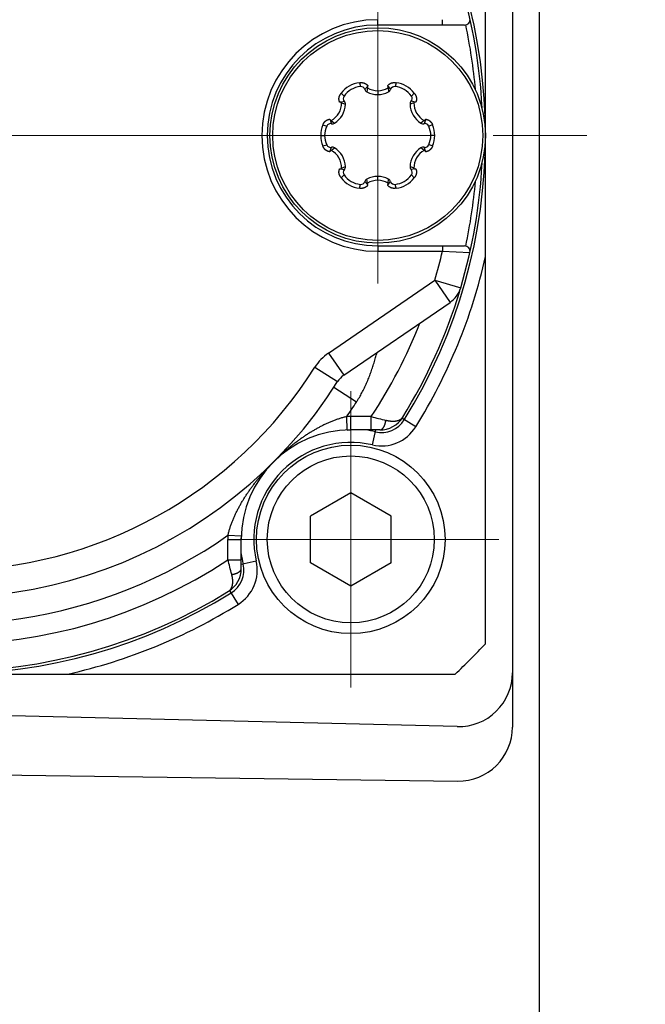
# Model space of a CAD drawing. Header units: millimetres. Extents: x 0 to 1300, y 0 to 891.
# Tile 34 of 142: x 601 to 624, y 265 to 302. Entities that reach past the tile are written whole.
import ezdxf

# ---------------------------------------------------------------- set-up
doc = ezdxf.new("R2010")
doc.units = ezdxf.units.MM
doc.header["$LTSCALE"] = 0.547069
doc.linetypes.add('CENTER', pattern=[50.8, 31.75, -6.35, 6.35, -6.35])
for name, color, linetype in [('NoLayerName_001', 7, 'Continuous'), ('NoLayerName_004', 7, 'Continuous'), ('NoLayerName_007', 7, 'Continuous')]:
    doc.layers.add(name, color=color, linetype=linetype)

# ---------------------------------------------------------------- blocks, each defined once
blk = doc.blocks.new('DIM_0002')
at = {"color": 3, "linetype": 'Continuous', "lineweight": 13}
blk.add_arc((67.226, 70.226), 67.226, 0, 270, dxfattribs=at)

msp = doc.modelspace()

# ---------------------------------------------------------------- linework, layer by layer
at = {"layer": 'NoLayerName_001', "color": 7, "linetype": 'Continuous', "lineweight": 25}
for p, q in [((620.1146, 207.5016), (620.1146, 387.5016)), ((619.1146, 319.4745), (619.1146, 275.5288)), ((613.1146, 284.2337), (611.6146, 283.3677)), ((614.6146, 283.3677), (613.1146, 284.2337)), ((611.6146, 281.6356), (611.6146, 283.3677)), ((614.6146, 281.6356), (614.6146, 283.3677)), ((613.1146, 280.7696), (611.6146, 281.6356)), ((614.6146, 281.6356), (613.1146, 280.7696)), ((617.067, 275.5504), (578.067, 276.479)), ((541.6415, 274.5457), (617.0876, 273.529))]:
    msp.add_line(p, q, dxfattribs=at)
at = {"layer": 'NoLayerName_001', "color": 110, "linetype": 'CENTER', "lineweight": 13}
for p, q in [((614.1146, 292.0016), (614.1146, 303.0016)), ((613.1146, 288.0016), (613.1146, 287.0648)), ((613.1146, 286.5648), (613.1146, 277.0016)), ((618.6146, 282.5016), (609.0514, 282.5016))]:
    msp.add_line(p, q, dxfattribs=at)
at = {"layer": 'NoLayerName_001', "color": 30, "linetype": 'Continuous', "lineweight": 25}
for p, q in [((613.4349, 299.4588), (613.4714, 299.3163)), ((613.7312, 299.3219), (613.6355, 299.2087)), ((613.7316, 299.2752), (613.7115, 299.1187)), ((614.1146, 299.1653), (614.1146, 299.0185)), ((614.4976, 299.2752), (614.5177, 299.1187)), ((614.498, 299.3219), (614.5936, 299.2087)), ((614.7943, 299.4588), (614.7578, 299.3163)), ((612.7299, 298.7438), (612.8758, 298.77)), ((612.7595, 299.0688), (612.8646, 298.966)), ((615.4993, 298.7438), (615.3534, 298.77)), ((615.4697, 299.0688), (615.3646, 298.966)), ((612.7701, 298.7201), (612.9157, 298.6593)), ((615.4591, 298.7201), (615.3135, 298.6593)), ((612.3465, 298.0797), (612.3967, 297.9403)), ((612.3871, 298.0567), (612.5126, 297.9611)), ((615.8421, 298.0567), (615.7166, 297.9611)), ((615.8827, 298.0797), (615.8325, 297.9403)), ((612.0798, 297.8916), (612.2214, 297.852)), ((616.1494, 297.8916), (616.0078, 297.852)), ((611.9999, 297.5016), (612.1446, 297.5016)), ((616.2293, 297.5016), (616.0846, 297.5016)), ((612.0798, 297.1117), (612.2214, 297.1513)), ((612.3465, 296.9235), (612.3967, 297.063)), ((612.3871, 296.9465), (612.5126, 297.0422)), ((615.8421, 296.9465), (615.7166, 297.0422)), ((615.8827, 296.9235), (615.8325, 297.063)), ((616.1494, 297.1117), (616.0078, 297.1513)), ((612.7299, 296.2594), (612.8758, 296.2332)), ((612.7701, 296.2832), (612.9157, 296.344)), ((615.4591, 296.2832), (615.3135, 296.344)), ((615.4993, 296.2594), (615.3534, 296.2332)), ((612.7595, 295.9344), (612.8646, 296.0372)), ((613.7316, 295.7281), (613.7115, 295.8846)), ((614.1146, 295.838), (614.1146, 295.9847)), ((614.4976, 295.7281), (614.5177, 295.8846)), ((615.4697, 295.9344), (615.3646, 296.0372)), ((613.4349, 295.5445), (613.4714, 295.6869)), ((613.7312, 295.6814), (613.6355, 295.7946)), ((614.498, 295.6814), (614.5936, 295.7946)), ((614.7943, 295.5445), (614.7578, 295.6869))]:
    msp.add_line(p, q, dxfattribs=at)
at = {"layer": 'NoLayerName_001', "color": 4, "linetype": 'CENTER', "lineweight": 13}
for p, q in [((611.9999, 297.5016), (522.5043, 297.5016)), ((616.0846, 297.5016), (612.1446, 297.5016)), ((642.7218, 297.5016), (616.2293, 297.5016))]:
    msp.add_line(p, q, dxfattribs=at)
at = {"layer": 'NoLayerName_001', "color": 30, "linetype": 'Continuous', "lineweight": 25}
for radius in [4, 3.8974]:
    msp.add_circle((614.1146, 297.5016), radius, dxfattribs=at)
at = {"layer": 'NoLayerName_001', "color": 7, "linetype": 'Continuous', "lineweight": 25}
for radius in [3.5, 3.1]:
    msp.add_circle((613.1146, 282.5016), radius, dxfattribs=at)
at = {"layer": 'NoLayerName_001', "color": 30, "linetype": 'Continuous', "lineweight": 25}
for centre, radius, start, end in [((613.5531, 298.4742), 0.9917, 96.84535, 143.15465), ((613.5482, 298.4826), 0.8373, 95.26525, 144.73475), ((613.4858, 299.1594), 0.1576, 18.22294, 95.26525), ((613.7852, 299.258), 0.1576, 198.22294, 242.09057), ((614.1146, 299.8798), 0.8612, 242.09057, 297.90943), ((614.1146, 299.8873), 0.722, 237.96373, 302.03627), ((614.4497, 299.2995), 0.0532, 27.22316, 55.1915), ((614.4439, 299.258), 0.1576, 297.90943, 341.77706), ((614.7433, 299.1594), 0.1576, 84.73475, 161.77706), ((614.681, 298.4826), 0.8373, 35.26525, 84.73475), ((614.6761, 298.4742), 0.9917, 36.84535, 83.15465), ((612.7252, 298.6908), 0.0532, 87.22288, 115.19222), ((612.9933, 298.875), 0.1576, 144.73475, 221.77706), ((612.7582, 298.665), 0.1576, 357.90943, 41.77706), ((615.471, 298.665), 0.1576, 138.22294, 182.09057), ((615.2359, 298.875), 0.1576, 318.22294, 35.26525), ((612.0486, 298.6944), 0.722, 297.9611, 2.03873), ((612.0551, 298.6907), 0.8612, 302.09057, 357.90943), ((616.1741, 298.6907), 0.8612, 182.09057, 237.90943), ((616.1806, 298.6944), 0.722, 177.96265, 242.03752), ((615.8391, 298.1104), 0.0532, 327.22316, 355.1915), ((612.9913, 297.5016), 0.9914, 156.84221, 203.15779), ((612.9818, 297.5016), 0.8373, 155.26525, 204.73475), ((612.3645, 297.786), 0.1576, 78.22294, 155.26525), ((612.4289, 298.0946), 0.1576, 258.22294, 302.09057), ((615.8003, 298.0946), 0.1576, 237.90943, 281.77706), ((615.8646, 297.786), 0.1576, 24.73475, 101.77706), ((615.2473, 297.5016), 0.8373, 335.26525, 24.73475), ((615.2379, 297.5017), 0.9914, 336.84221, 23.15779), ((612.3645, 297.2173), 0.1576, 204.73475, 281.77706), ((612.3901, 296.8929), 0.0532, 147.22316, 175.1915), ((612.0486, 296.3088), 0.722, 357.96122, 62.03891), ((612.4289, 296.9087), 0.1576, 57.90943, 101.77706), ((612.0551, 296.3126), 0.8612, 2.09057, 57.90943), ((616.1741, 296.3126), 0.8612, 122.09057, 177.90943), ((616.1806, 296.3088), 0.722, 117.96254, 182.03729), ((615.8003, 296.9087), 0.1576, 78.22294, 122.09057), ((615.8646, 297.2173), 0.1576, 258.22294, 335.26525), ((612.9933, 296.1282), 0.1576, 138.22294, 215.26525), ((612.7582, 296.3382), 0.1576, 318.22294, 2.09057), ((615.471, 296.3382), 0.1576, 177.90943, 221.77706), ((615.2359, 296.1282), 0.1576, 324.73475, 41.77706), ((615.504, 296.3125), 0.0532, 267.22288, 295.19222), ((613.5531, 296.5291), 0.9917, 216.84535, 263.15465), ((613.5482, 296.5206), 0.8373, 215.26525, 264.73475), ((613.7852, 295.7453), 0.1576, 117.90943, 161.77706), ((614.1146, 295.1235), 0.8612, 62.09057, 117.90943), ((614.1146, 295.116), 0.722, 57.96373, 122.03627), ((614.4439, 295.7453), 0.1576, 18.22294, 62.09057), ((614.681, 296.5206), 0.8373, 275.26525, 324.73475), ((614.6761, 296.5291), 0.9917, 276.84535, 323.15465), ((613.4858, 295.8439), 0.1576, 264.73475, 341.77706), ((613.7795, 295.7038), 0.0532, 207.22316, 235.1915), ((614.7433, 295.8439), 0.1576, 198.22294, 275.26525)]:
    msp.add_arc(centre, radius, start, end, dxfattribs=at)
at = {"layer": 'NoLayerName_001', "color": 7, "linetype": 'Continuous', "lineweight": 25}
for centre, start in [((617.1146, 277.5498), 268.63607), ((617.1146, 275.5288), 269.22787)]:
    msp.add_arc(centre, 2, start, 0, dxfattribs=at)
at = {"layer": 'NoLayerName_001', "color": 30, "linetype": 'Continuous', "lineweight": 25}
for points, knots in [([(613.4349, 299.4588), (613.4388, 299.4595), (613.4465, 299.4611), (613.4582, 299.463), (613.4699, 299.4645), (613.4817, 299.4656), (613.4935, 299.4662), (613.5054, 299.4665), (613.5173, 299.4663), (613.5291, 299.4657), (613.5409, 299.4646), (613.5527, 299.4631), (613.5644, 299.4612), (613.576, 299.4587), (613.5875, 299.4559), (613.5988, 299.4526), (613.61, 299.4488), (613.6211, 299.4446), (613.632, 299.4399), (613.6427, 299.4349), (613.6531, 299.4293), (613.6634, 299.4234), (613.6733, 299.417), (613.683, 299.4103), (613.6925, 299.4031), (613.7016, 299.3956), (613.7104, 299.3877), (613.7189, 299.3794), (613.727, 299.3708), (613.7348, 299.3619), (613.7422, 299.3527), (613.7468, 299.3463), (613.7491, 299.3432)], [0, 0, 0, 0, 0.01180322, 0.02362719, 0.03546661, 0.0473167, 0.05917326, 0.07103278, 0.08289252, 0.0947506, 0.10660613, 0.11845917, 0.13030955, 0.14215652, 0.15399946, 0.16583807, 0.17767242, 0.18950301, 0.20133094, 0.21315782, 0.22498472, 0.23681186, 0.24863938, 0.26046734, 0.27229592, 0.28412545, 0.29595611, 0.30778617, 0.3196129, 0.33143328, 0.34324415, 0.35504229, 0.35504229, 0.35504229, 0.35504229]), ([(614.4801, 299.3432), (614.4824, 299.3463), (614.487, 299.3527), (614.4944, 299.3619), (614.5022, 299.3708), (614.5103, 299.3794), (614.5188, 299.3877), (614.5276, 299.3956), (614.5367, 299.4031), (614.5461, 299.4103), (614.5558, 299.417), (614.5658, 299.4234), (614.5761, 299.4293), (614.5865, 299.4349), (614.5972, 299.4399), (614.6081, 299.4446), (614.6191, 299.4488), (614.6304, 299.4526), (614.6417, 299.4559), (614.6532, 299.4587), (614.6648, 299.4612), (614.6765, 299.4631), (614.6883, 299.4646), (614.7001, 299.4657), (614.7119, 299.4663), (614.7238, 299.4665), (614.7356, 299.4662), (614.7475, 299.4656), (614.7593, 299.4645), (614.771, 299.463), (614.7827, 299.4611), (614.7904, 299.4595), (614.7943, 299.4588)], [0, 0, 0, 0, 0.01179814, 0.02360903, 0.03542943, 0.04725618, 0.05908626, 0.07091696, 0.08274653, 0.09457515, 0.10640317, 0.11823073, 0.13005793, 0.14188486, 0.15371178, 0.16553973, 0.17737033, 0.18920467, 0.20104328, 0.21288621, 0.22473316, 0.23658352, 0.24843653, 0.260292, 0.27215003, 0.28400971, 0.29586916, 0.30772566, 0.31957569, 0.33141508, 0.34323902, 0.35504224, 0.35504224, 0.35504224, 0.35504224]), ([(613.7322, 299.3238), (613.7318, 299.3231), (613.7311, 299.3216), (613.7301, 299.3193), (613.7292, 299.3169), (613.7284, 299.3145), (613.7278, 299.3121), (613.7272, 299.3096), (613.7268, 299.3071), (613.7264, 299.3046), (613.7262, 299.3021), (613.7261, 299.2996), (613.7261, 299.297), (613.7263, 299.2945), (613.7266, 299.292), (613.7269, 299.2895), (613.7274, 299.287), (613.728, 299.2846), (613.7288, 299.2822), (613.7296, 299.2798), (613.7305, 299.2775), (613.7313, 299.276), (613.7316, 299.2752)], [0, 0, 0, 0, 0.002501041, 0.005009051, 0.007523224, 0.010042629, 0.012566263, 0.015093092, 0.017622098, 0.020152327, 0.022682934, 0.025213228, 0.02774272, 0.030271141, 0.03279816, 0.035323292, 0.037845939, 0.04036543, 0.042881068, 0.045392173, 0.047898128, 0.050398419, 0.050398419, 0.050398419, 0.050398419]), ([(613.7491, 299.3432), (613.7488, 299.3429), (613.7481, 299.3424), (613.747, 299.3416), (613.746, 299.3408), (613.745, 299.34), (613.744, 299.3392), (613.7431, 299.3383), (613.7422, 299.3374), (613.7412, 299.3365), (613.7403, 299.3355), (613.7395, 299.3345), (613.7386, 299.3336), (613.7378, 299.3325), (613.737, 299.3315), (613.7362, 299.3305), (613.7355, 299.3294), (613.7348, 299.3283), (613.7341, 299.3272), (613.7334, 299.3261), (613.7328, 299.325), (613.7324, 299.3242), (613.7322, 299.3238)], [0, 0, 0, 0, 0.001293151, 0.002586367, 0.003879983, 0.005174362, 0.006469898, 0.007766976, 0.009065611, 0.010365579, 0.011666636, 0.012968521, 0.014270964, 0.01557368, 0.016876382, 0.018178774, 0.019480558, 0.020781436, 0.022081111, 0.02337929, 0.024675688, 0.025970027, 0.025970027, 0.025970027, 0.025970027]), ([(614.4976, 299.2752), (614.4979, 299.276), (614.4987, 299.2775), (614.4996, 299.2798), (614.5004, 299.2822), (614.5011, 299.2846), (614.5018, 299.287), (614.5022, 299.2895), (614.5026, 299.292), (614.5029, 299.2945), (614.503, 299.297), (614.5031, 299.2996), (614.503, 299.3021), (614.5028, 299.3046), (614.5024, 299.3071), (614.502, 299.3096), (614.5014, 299.3121), (614.5008, 299.3145), (614.5, 299.3169), (614.4991, 299.3193), (614.4981, 299.3216), (614.4974, 299.3231), (614.497, 299.3238)], [0, 0, 0, 0, 0.00250017, 0.005006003, 0.007516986, 0.010032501, 0.012551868, 0.01507439, 0.017599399, 0.020126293, 0.022654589, 0.025183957, 0.027714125, 0.030244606, 0.03277471, 0.035303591, 0.037830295, 0.040353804, 0.042873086, 0.045387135, 0.047895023, 0.050395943, 0.050395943, 0.050395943, 0.050395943]), ([(612.7025, 298.7389), (612.7009, 298.7425), (612.6977, 298.7497), (612.6935, 298.7607), (612.6896, 298.7719), (612.6862, 298.7832), (612.6833, 298.7947), (612.6809, 298.8063), (612.6789, 298.8179), (612.6774, 298.8297), (612.6764, 298.8414), (612.6759, 298.8533), (612.6759, 298.8651), (612.6763, 298.8769), (612.6773, 298.8887), (612.6787, 298.9004), (612.6806, 298.9121), (612.6829, 298.9237), (612.6857, 298.9352), (612.689, 298.9466), (612.6927, 298.9579), (612.6968, 298.969), (612.7014, 298.9799), (612.7064, 298.9907), (612.7118, 299.0013), (612.7176, 299.0116), (612.7237, 299.0218), (612.7302, 299.0317), (612.7371, 299.0414), (612.7442, 299.0508), (612.7517, 299.06), (612.7569, 299.0659), (612.7595, 299.0688)], [0, 0, 0, 0, 0.01179674, 0.02360559, 0.03542341, 0.04724709, 0.05907367, 0.07090052, 0.08272632, 0.09455143, 0.10637615, 0.11820067, 0.13002514, 0.14184975, 0.15367498, 0.16550225, 0.17733296, 0.18916797, 0.20100764, 0.21285196, 0.22470062, 0.23655312, 0.24840895, 0.26026834, 0.27213103, 0.2839957, 0.29586012, 0.30772118, 0.31957504, 0.33141719, 0.34324256, 0.35504559, 0.35504559, 0.35504559, 0.35504559]), ([(612.7701, 298.7201), (612.7696, 298.7208), (612.7687, 298.7222), (612.7672, 298.7241), (612.7655, 298.726), (612.7638, 298.7279), (612.762, 298.7296), (612.7601, 298.7313), (612.7581, 298.7329), (612.7561, 298.7343), (612.754, 298.7357), (612.7518, 298.737), (612.7495, 298.7382), (612.7472, 298.7393), (612.7449, 298.7403), (612.7425, 298.7411), (612.7401, 298.7419), (612.7377, 298.7425), (612.7352, 298.743), (612.7327, 298.7434), (612.7302, 298.7438), (612.7286, 298.7438), (612.7277, 298.7439)], [0, 0, 0, 0, 0.00250017, 0.005005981, 0.007516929, 0.010032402, 0.012551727, 0.015074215, 0.0175992, 0.020126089, 0.022654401, 0.02518381, 0.027714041, 0.0302446, 0.032774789, 0.035303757, 0.037830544, 0.04035413, 0.042873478, 0.04538758, 0.047895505, 0.050396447, 0.050396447, 0.050396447, 0.050396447]), ([(615.5015, 298.7439), (615.5006, 298.7438), (615.499, 298.7438), (615.4965, 298.7434), (615.494, 298.743), (615.4915, 298.7425), (615.4891, 298.7419), (615.4867, 298.7411), (615.4843, 298.7403), (615.4819, 298.7393), (615.4797, 298.7382), (615.4774, 298.737), (615.4752, 298.7357), (615.4731, 298.7343), (615.4711, 298.7329), (615.4691, 298.7313), (615.4672, 298.7296), (615.4654, 298.7279), (615.4637, 298.726), (615.462, 298.7241), (615.4605, 298.7222), (615.4595, 298.7208), (615.4591, 298.7201)], [0, 0, 0, 0, 0.002501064, 0.005009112, 0.007523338, 0.010042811, 0.012566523, 0.015093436, 0.017622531, 0.020152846, 0.022683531, 0.025213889, 0.027743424, 0.030271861, 0.032798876, 0.035323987, 0.0378466, 0.04036605, 0.042881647, 0.045392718, 0.047898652, 0.050398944, 0.050398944, 0.050398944, 0.050398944]), ([(615.4697, 299.0688), (615.4723, 299.0659), (615.4775, 299.06), (615.4849, 299.0508), (615.4921, 299.0414), (615.499, 299.0317), (615.5055, 299.0218), (615.5116, 299.0116), (615.5174, 299.0013), (615.5228, 298.9907), (615.5278, 298.9799), (615.5323, 298.969), (615.5365, 298.9579), (615.5402, 298.9466), (615.5435, 298.9352), (615.5463, 298.9237), (615.5486, 298.9121), (615.5505, 298.9004), (615.5519, 298.8887), (615.5529, 298.8769), (615.5533, 298.8651), (615.5533, 298.8533), (615.5527, 298.8414), (615.5517, 298.8297), (615.5503, 298.8179), (615.5483, 298.8063), (615.5459, 298.7947), (615.543, 298.7832), (615.5396, 298.7719), (615.5357, 298.7607), (615.5315, 298.7497), (615.5282, 298.7425), (615.5267, 298.7389)], [0, 0, 0, 0, 0.01180304, 0.0236284, 0.03547055, 0.04732441, 0.05918547, 0.07104989, 0.08291456, 0.09477725, 0.10663664, 0.11849247, 0.13034497, 0.14219363, 0.15403795, 0.16587762, 0.17771263, 0.18954334, 0.20137061, 0.21319584, 0.22502045, 0.23684492, 0.24866944, 0.26049416, 0.27231927, 0.28414507, 0.29597192, 0.3077985, 0.31962218, 0.33144, 0.34324885, 0.35504559, 0.35504559, 0.35504559, 0.35504559]), ([(615.5267, 298.7389), (615.5263, 298.7391), (615.5255, 298.7394), (615.5243, 298.74), (615.5231, 298.7404), (615.5219, 298.7409), (615.5207, 298.7413), (615.5194, 298.7417), (615.5182, 298.7421), (615.5169, 298.7424), (615.5157, 298.7427), (615.5144, 298.7429), (615.5131, 298.7432), (615.5118, 298.7434), (615.5105, 298.7436), (615.5092, 298.7437), (615.5079, 298.7438), (615.5066, 298.7439), (615.5053, 298.7439), (615.504, 298.744), (615.5027, 298.744), (615.5019, 298.7439), (615.5015, 298.7439)], [0, 0, 0, 0, 0.001293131, 0.002586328, 0.003879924, 0.005174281, 0.006469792, 0.007766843, 0.009065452, 0.010365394, 0.011666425, 0.012968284, 0.014270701, 0.015573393, 0.01687607, 0.018178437, 0.019480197, 0.020781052, 0.022080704, 0.023378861, 0.024675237, 0.025969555, 0.025969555, 0.025969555, 0.025969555]), ([(612.0798, 297.8916), (612.0811, 297.8953), (612.0836, 297.9028), (612.0878, 297.9138), (612.0924, 297.9247), (612.0973, 297.9355), (612.1027, 297.9461), (612.1084, 297.9565), (612.1145, 297.9667), (612.1209, 297.9766), (612.1278, 297.9863), (612.1349, 297.9958), (612.1425, 298.0049), (612.1504, 298.0137), (612.1586, 298.0223), (612.1672, 298.0304), (612.176, 298.0383), (612.1852, 298.0458), (612.1947, 298.0529), (612.2044, 298.0596), (612.2144, 298.0659), (612.2247, 298.0717), (612.2352, 298.0772), (612.2459, 298.0822), (612.2568, 298.0868), (612.2679, 298.0909), (612.2791, 298.0946), (612.2905, 298.0978), (612.302, 298.1006), (612.3136, 298.1028), (612.3253, 298.1047), (612.3331, 298.1055), (612.337, 298.1059)], [0, 0, 0, 0, 0.01180298, 0.0236276, 0.03546845, 0.04732059, 0.05917966, 0.07104195, 0.08290454, 0.09476533, 0.10662317, 0.11847795, 0.13032976, 0.14217794, 0.15402193, 0.16586141, 0.1776964, 0.18952735, 0.20135521, 0.21318154, 0.22500765, 0.23683385, 0.24866019, 0.26048667, 0.27231333, 0.28414033, 0.29596789, 0.30779481, 0.31961866, 0.33143666, 0.34324577, 0.35504284, 0.35504284, 0.35504284, 0.35504284]), ([(612.337, 298.1059), (612.3371, 298.1055), (612.3372, 298.1046), (612.3373, 298.1033), (612.3375, 298.102), (612.3377, 298.1008), (612.338, 298.0995), (612.3383, 298.0982), (612.3386, 298.097), (612.3389, 298.0957), (612.3393, 298.0945), (612.3397, 298.0932), (612.3401, 298.092), (612.3406, 298.0908), (612.3411, 298.0896), (612.3416, 298.0884), (612.3422, 298.0872), (612.3427, 298.086), (612.3433, 298.0849), (612.344, 298.0838), (612.3446, 298.0826), (612.3451, 298.0819), (612.3453, 298.0816)], [0, 0, 0, 0, 0.001293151, 0.002586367, 0.003879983, 0.005174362, 0.006469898, 0.007766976, 0.009065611, 0.010365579, 0.011666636, 0.012968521, 0.014270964, 0.015573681, 0.016876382, 0.018178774, 0.019480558, 0.020781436, 0.022081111, 0.02337929, 0.024675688, 0.025970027, 0.025970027, 0.025970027, 0.025970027]), ([(612.3453, 298.0816), (612.3458, 298.0809), (612.3467, 298.0795), (612.3482, 298.0775), (612.3498, 298.0755), (612.3515, 298.0736), (612.3533, 298.0719), (612.3551, 298.0701), (612.3571, 298.0685), (612.3591, 298.067), (612.3612, 298.0655), (612.3633, 298.0642), (612.3655, 298.0629), (612.3678, 298.0618), (612.3701, 298.0608), (612.3724, 298.0599), (612.3748, 298.059), (612.3772, 298.0583), (612.3797, 298.0578), (612.3822, 298.0573), (612.3846, 298.0569), (612.3863, 298.0568), (612.3871, 298.0567)], [0, 0, 0, 0, 0.002501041, 0.005009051, 0.007523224, 0.010042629, 0.012566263, 0.015093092, 0.017622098, 0.020152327, 0.022682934, 0.025213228, 0.02774272, 0.030271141, 0.03279816, 0.035323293, 0.037845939, 0.04036543, 0.042881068, 0.045392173, 0.047898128, 0.050398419, 0.050398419, 0.050398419, 0.050398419]), ([(615.8421, 298.0567), (615.8429, 298.0568), (615.8445, 298.0569), (615.847, 298.0573), (615.8495, 298.0578), (615.8519, 298.0583), (615.8544, 298.059), (615.8568, 298.0599), (615.8591, 298.0608), (615.8614, 298.0618), (615.8637, 298.0629), (615.8659, 298.0642), (615.868, 298.0655), (615.8701, 298.067), (615.8721, 298.0685), (615.874, 298.0701), (615.8759, 298.0718), (615.8777, 298.0736), (615.8794, 298.0755), (615.881, 298.0775), (615.8825, 298.0795), (615.8834, 298.0809), (615.8839, 298.0816)], [0, 0, 0, 0, 0.00250017, 0.005006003, 0.007516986, 0.010032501, 0.012551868, 0.01507439, 0.017599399, 0.020126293, 0.022654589, 0.025183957, 0.027714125, 0.030244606, 0.032774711, 0.035303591, 0.037830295, 0.040353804, 0.042873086, 0.045387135, 0.047895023, 0.050395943, 0.050395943, 0.050395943, 0.050395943]), ([(615.8921, 298.1059), (615.896, 298.1055), (615.9039, 298.1047), (615.9155, 298.1028), (615.9271, 298.1006), (615.9387, 298.0978), (615.95, 298.0946), (615.9613, 298.0909), (615.9724, 298.0868), (615.9833, 298.0822), (615.994, 298.0772), (616.0045, 298.0717), (616.0147, 298.0659), (616.0248, 298.0596), (616.0345, 298.0529), (616.044, 298.0458), (616.0531, 298.0383), (616.062, 298.0304), (616.0706, 298.0223), (616.0788, 298.0137), (616.0867, 298.0049), (616.0942, 297.9958), (616.1014, 297.9863), (616.1082, 297.9766), (616.1147, 297.9667), (616.1208, 297.9565), (616.1265, 297.9461), (616.1318, 297.9355), (616.1368, 297.9247), (616.1414, 297.9138), (616.1456, 297.9028), (616.1481, 297.8953), (616.1494, 297.8916)], [0, 0, 0, 0, 0.01179707, 0.02360618, 0.03542418, 0.04724803, 0.05907495, 0.07090251, 0.08272951, 0.09455617, 0.10638265, 0.11820899, 0.13003519, 0.1418613, 0.15368763, 0.16551549, 0.17734644, 0.18918143, 0.20102092, 0.21286491, 0.22471309, 0.23656489, 0.24841967, 0.26027751, 0.2721383, 0.28400089, 0.29586318, 0.30772225, 0.31957439, 0.33141524, 0.34323986, 0.35504284, 0.35504284, 0.35504284, 0.35504284]), ([(612.337, 296.8974), (612.3331, 296.8978), (612.3253, 296.8986), (612.3136, 296.9004), (612.302, 296.9027), (612.2905, 296.9054), (612.2791, 296.9086), (612.2679, 296.9123), (612.2568, 296.9165), (612.2459, 296.921), (612.2352, 296.9261), (612.2247, 296.9315), (612.2144, 296.9374), (612.2044, 296.9437), (612.1947, 296.9504), (612.1852, 296.9575), (612.176, 296.965), (612.1672, 296.9728), (612.1586, 296.981), (612.1504, 296.9895), (612.1425, 296.9984), (612.1349, 297.0075), (612.1278, 297.0169), (612.1209, 297.0266), (612.1145, 297.0366), (612.1084, 297.0468), (612.1027, 297.0572), (612.0973, 297.0678), (612.0924, 297.0785), (612.0878, 297.0895), (612.0836, 297.1005), (612.0811, 297.108), (612.0798, 297.1117)], [0, 0, 0, 0, 0.01179707, 0.02360618, 0.03542418, 0.04724803, 0.05907495, 0.07090251, 0.08272951, 0.09455617, 0.10638265, 0.11820899, 0.13003519, 0.1418613, 0.15368763, 0.16551549, 0.17734644, 0.18918143, 0.20102092, 0.21286491, 0.22471309, 0.23656489, 0.24841967, 0.26027751, 0.2721383, 0.28400089, 0.29586318, 0.30772225, 0.31957439, 0.33141524, 0.34323986, 0.35504284, 0.35504284, 0.35504284, 0.35504284]), ([(612.3871, 296.9465), (612.3863, 296.9465), (612.3846, 296.9463), (612.3822, 296.946), (612.3797, 296.9455), (612.3772, 296.9449), (612.3748, 296.9442), (612.3724, 296.9434), (612.3701, 296.9425), (612.3678, 296.9415), (612.3655, 296.9403), (612.3633, 296.9391), (612.3612, 296.9377), (612.3591, 296.9363), (612.3571, 296.9348), (612.3551, 296.9331), (612.3533, 296.9314), (612.3515, 296.9296), (612.3498, 296.9278), (612.3482, 296.9258), (612.3467, 296.9238), (612.3458, 296.9224), (612.3453, 296.9217)], [0, 0, 0, 0, 0.00250017, 0.005006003, 0.007516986, 0.010032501, 0.012551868, 0.01507439, 0.017599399, 0.020126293, 0.022654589, 0.025183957, 0.027714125, 0.030244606, 0.032774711, 0.035303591, 0.037830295, 0.040353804, 0.042873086, 0.045387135, 0.047895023, 0.050395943, 0.050395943, 0.050395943, 0.050395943]), ([(615.8839, 296.9217), (615.8834, 296.9224), (615.8825, 296.9238), (615.881, 296.9258), (615.8794, 296.9278), (615.8777, 296.9296), (615.8759, 296.9314), (615.8741, 296.9331), (615.8721, 296.9348), (615.8701, 296.9363), (615.868, 296.9377), (615.8659, 296.9391), (615.8637, 296.9403), (615.8614, 296.9415), (615.8591, 296.9425), (615.8568, 296.9434), (615.8544, 296.9442), (615.8519, 296.9449), (615.8495, 296.9455), (615.847, 296.946), (615.8445, 296.9463), (615.8429, 296.9465), (615.8421, 296.9465)], [0, 0, 0, 0, 0.002501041, 0.005009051, 0.007523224, 0.010042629, 0.012566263, 0.015093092, 0.017622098, 0.020152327, 0.022682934, 0.025213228, 0.02774272, 0.030271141, 0.03279816, 0.035323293, 0.037845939, 0.04036543, 0.042881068, 0.045392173, 0.047898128, 0.050398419, 0.050398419, 0.050398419, 0.050398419]), ([(615.8921, 296.8974), (615.8921, 296.8978), (615.892, 296.8987), (615.8919, 296.8999), (615.8917, 296.9012), (615.8915, 296.9025), (615.8912, 296.9038), (615.8909, 296.905), (615.8906, 296.9063), (615.8903, 296.9076), (615.8899, 296.9088), (615.8895, 296.91), (615.8891, 296.9113), (615.8886, 296.9125), (615.8881, 296.9137), (615.8876, 296.9149), (615.887, 296.9161), (615.8864, 296.9172), (615.8858, 296.9184), (615.8852, 296.9195), (615.8845, 296.9206), (615.8841, 296.9213), (615.8839, 296.9217)], [0, 0, 0, 0, 0.001293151, 0.002586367, 0.003879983, 0.005174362, 0.006469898, 0.007766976, 0.009065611, 0.010365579, 0.011666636, 0.012968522, 0.014270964, 0.015573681, 0.016876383, 0.018178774, 0.019480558, 0.020781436, 0.022081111, 0.02337929, 0.024675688, 0.025970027, 0.025970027, 0.025970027, 0.025970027]), ([(616.1494, 297.1117), (616.1481, 297.108), (616.1456, 297.1005), (616.1414, 297.0895), (616.1368, 297.0785), (616.1318, 297.0678), (616.1265, 297.0572), (616.1208, 297.0468), (616.1147, 297.0366), (616.1082, 297.0266), (616.1014, 297.0169), (616.0942, 297.0075), (616.0867, 296.9984), (616.0788, 296.9895), (616.0706, 296.981), (616.062, 296.9728), (616.0531, 296.965), (616.044, 296.9575), (616.0345, 296.9504), (616.0248, 296.9437), (616.0147, 296.9374), (616.0045, 296.9315), (615.994, 296.9261), (615.9833, 296.921), (615.9724, 296.9165), (615.9613, 296.9123), (615.95, 296.9086), (615.9387, 296.9054), (615.9271, 296.9027), (615.9155, 296.9004), (615.9039, 296.8986), (615.896, 296.8978), (615.8921, 296.8974)], [0, 0, 0, 0, 0.01180298, 0.0236276, 0.03546845, 0.04732059, 0.05917966, 0.07104195, 0.08290454, 0.09476533, 0.10662317, 0.11847795, 0.13032976, 0.14217794, 0.15402193, 0.16586141, 0.1776964, 0.18952735, 0.20135521, 0.21318154, 0.22500765, 0.23683385, 0.24866019, 0.26048667, 0.27231333, 0.28414033, 0.29596789, 0.30779481, 0.31961866, 0.33143666, 0.34324577, 0.35504284, 0.35504284, 0.35504284, 0.35504284]), ([(612.7595, 295.9344), (612.7569, 295.9374), (612.7517, 295.9433), (612.7442, 295.9525), (612.7371, 295.9619), (612.7302, 295.9716), (612.7237, 295.9815), (612.7176, 295.9916), (612.7118, 296.002), (612.7064, 296.0126), (612.7014, 296.0233), (612.6968, 296.0343), (612.6927, 296.0454), (612.689, 296.0566), (612.6857, 296.068), (612.6829, 296.0795), (612.6806, 296.0911), (612.6787, 296.1028), (612.6773, 296.1146), (612.6763, 296.1264), (612.6759, 296.1382), (612.6759, 296.15), (612.6764, 296.1618), (612.6774, 296.1736), (612.6789, 296.1853), (612.6809, 296.197), (612.6833, 296.2086), (612.6862, 296.2201), (612.6896, 296.2314), (612.6935, 296.2426), (612.6977, 296.2536), (612.7009, 296.2608), (612.7025, 296.2644)], [0, 0, 0, 0, 0.01180304, 0.0236284, 0.03547055, 0.04732441, 0.05918547, 0.07104989, 0.08291456, 0.09477725, 0.10663664, 0.11849247, 0.13034497, 0.14219363, 0.15403795, 0.16587762, 0.17771263, 0.18954334, 0.20137061, 0.21319584, 0.22502045, 0.23684492, 0.24866944, 0.26049416, 0.27231927, 0.28414507, 0.29597192, 0.3077985, 0.31962218, 0.33144, 0.34324885, 0.35504559, 0.35504559, 0.35504559, 0.35504559]), ([(612.7025, 296.2644), (612.7029, 296.2642), (612.7037, 296.2638), (612.7049, 296.2633), (612.7061, 296.2628), (612.7073, 296.2624), (612.7085, 296.262), (612.7098, 296.2616), (612.711, 296.2612), (612.7123, 296.2609), (612.7135, 296.2606), (612.7148, 296.2603), (612.7161, 296.2601), (612.7174, 296.2599), (612.7187, 296.2597), (612.72, 296.2596), (612.7213, 296.2595), (612.7225, 296.2594), (612.7238, 296.2593), (612.7251, 296.2593), (612.7264, 296.2593), (612.7273, 296.2594), (612.7277, 296.2594)], [0, 0, 0, 0, 0.001293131, 0.002586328, 0.003879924, 0.005174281, 0.006469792, 0.007766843, 0.009065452, 0.010365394, 0.011666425, 0.012968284, 0.014270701, 0.015573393, 0.01687607, 0.018178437, 0.019480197, 0.020781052, 0.022080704, 0.023378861, 0.024675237, 0.025969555, 0.025969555, 0.025969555, 0.025969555]), ([(612.7277, 296.2594), (612.7286, 296.2594), (612.7302, 296.2595), (612.7327, 296.2598), (612.7352, 296.2602), (612.7377, 296.2608), (612.7401, 296.2614), (612.7425, 296.2622), (612.7449, 296.263), (612.7472, 296.264), (612.7495, 296.2651), (612.7518, 296.2662), (612.754, 296.2675), (612.7561, 296.2689), (612.7581, 296.2704), (612.7601, 296.272), (612.762, 296.2736), (612.7638, 296.2754), (612.7655, 296.2772), (612.7672, 296.2791), (612.7687, 296.2811), (612.7696, 296.2825), (612.7701, 296.2832)], [0, 0, 0, 0, 0.002501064, 0.005009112, 0.007523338, 0.010042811, 0.012566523, 0.015093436, 0.017622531, 0.020152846, 0.022683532, 0.025213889, 0.027743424, 0.030271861, 0.032798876, 0.035323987, 0.0378466, 0.04036605, 0.042881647, 0.045392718, 0.047898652, 0.050398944, 0.050398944, 0.050398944, 0.050398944]), ([(615.4591, 296.2832), (615.4595, 296.2825), (615.4605, 296.2811), (615.462, 296.2791), (615.4637, 296.2772), (615.4654, 296.2754), (615.4672, 296.2736), (615.4691, 296.272), (615.4711, 296.2704), (615.4731, 296.2689), (615.4752, 296.2675), (615.4774, 296.2662), (615.4797, 296.2651), (615.4819, 296.264), (615.4843, 296.263), (615.4867, 296.2622), (615.4891, 296.2614), (615.4915, 296.2608), (615.494, 296.2602), (615.4965, 296.2598), (615.4989, 296.2595), (615.5006, 296.2594), (615.5014, 296.2594)], [0, 0, 0, 0, 0.00250017, 0.005005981, 0.007516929, 0.010032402, 0.012551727, 0.015074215, 0.0175992, 0.020126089, 0.022654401, 0.02518381, 0.027714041, 0.0302446, 0.032774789, 0.035303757, 0.037830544, 0.04035413, 0.042873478, 0.04538758, 0.047895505, 0.050396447, 0.050396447, 0.050396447, 0.050396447]), ([(615.5267, 296.2644), (615.5282, 296.2608), (615.5315, 296.2536), (615.5357, 296.2426), (615.5396, 296.2314), (615.543, 296.2201), (615.5459, 296.2086), (615.5483, 296.197), (615.5503, 296.1853), (615.5517, 296.1736), (615.5527, 296.1618), (615.5533, 296.15), (615.5533, 296.1382), (615.5529, 296.1264), (615.5519, 296.1146), (615.5505, 296.1028), (615.5486, 296.0911), (615.5463, 296.0795), (615.5435, 296.068), (615.5402, 296.0566), (615.5365, 296.0454), (615.5323, 296.0343), (615.5278, 296.0233), (615.5228, 296.0126), (615.5174, 296.002), (615.5116, 295.9916), (615.5055, 295.9815), (615.499, 295.9716), (615.4921, 295.9619), (615.4849, 295.9525), (615.4775, 295.9433), (615.4723, 295.9374), (615.4697, 295.9344)], [0, 0, 0, 0, 0.01179674, 0.02360559, 0.03542341, 0.04724709, 0.05907367, 0.07090052, 0.08272632, 0.09455143, 0.10637615, 0.11820067, 0.13002514, 0.14184975, 0.15367498, 0.16550225, 0.17733296, 0.18916797, 0.20100764, 0.21285196, 0.22470062, 0.23655312, 0.24840895, 0.26026834, 0.27213103, 0.2839957, 0.29586012, 0.30772118, 0.31957504, 0.33141719, 0.34324256, 0.35504559, 0.35504559, 0.35504559, 0.35504559]), ([(613.7491, 295.6601), (613.7468, 295.6569), (613.7422, 295.6505), (613.7348, 295.6414), (613.727, 295.6324), (613.7189, 295.6238), (613.7104, 295.6156), (613.7016, 295.6077), (613.6925, 295.6002), (613.683, 295.593), (613.6733, 295.5862), (613.6634, 295.5799), (613.6531, 295.5739), (613.6427, 295.5684), (613.632, 295.5633), (613.6211, 295.5587), (613.61, 295.5545), (613.5988, 295.5507), (613.5875, 295.5474), (613.576, 295.5445), (613.5644, 295.5421), (613.5527, 295.5402), (613.5409, 295.5386), (613.5291, 295.5376), (613.5173, 295.537), (613.5054, 295.5368), (613.4935, 295.537), (613.4817, 295.5377), (613.4699, 295.5388), (613.4582, 295.5403), (613.4465, 295.5421), (613.4388, 295.5437), (613.4349, 295.5445)], [0, 0, 0, 0, 0.01179815, 0.02360903, 0.03542944, 0.04725619, 0.05908628, 0.07091699, 0.08274656, 0.09457519, 0.10640321, 0.11823077, 0.13005797, 0.14188491, 0.15371183, 0.16553978, 0.17737038, 0.18920472, 0.20104333, 0.21288626, 0.2247332, 0.23658356, 0.24843656, 0.26029204, 0.27215006, 0.28400973, 0.29586917, 0.30772567, 0.3195757, 0.33141508, 0.34323902, 0.35504224, 0.35504224, 0.35504224, 0.35504224]), ([(613.7316, 295.7281), (613.7313, 295.7273), (613.7305, 295.7258), (613.7296, 295.7235), (613.7288, 295.7211), (613.728, 295.7187), (613.7274, 295.7162), (613.7269, 295.7138), (613.7266, 295.7113), (613.7263, 295.7088), (613.7261, 295.7062), (613.7261, 295.7037), (613.7262, 295.7012), (613.7264, 295.6986), (613.7268, 295.6961), (613.7272, 295.6936), (613.7278, 295.6912), (613.7284, 295.6888), (613.7292, 295.6864), (613.7301, 295.684), (613.7311, 295.6817), (613.7318, 295.6802), (613.7322, 295.6795)], [0, 0, 0, 0, 0.00250017, 0.005006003, 0.007516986, 0.010032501, 0.012551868, 0.01507439, 0.017599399, 0.020126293, 0.022654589, 0.025183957, 0.027714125, 0.030244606, 0.03277471, 0.035303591, 0.037830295, 0.040353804, 0.042873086, 0.045387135, 0.047895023, 0.050395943, 0.050395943, 0.050395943, 0.050395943]), ([(614.4801, 295.6601), (614.4804, 295.6604), (614.4811, 295.6608), (614.4821, 295.6616), (614.4832, 295.6624), (614.4842, 295.6633), (614.4851, 295.6641), (614.4861, 295.665), (614.487, 295.6659), (614.4879, 295.6668), (614.4888, 295.6678), (614.4897, 295.6687), (614.4906, 295.6697), (614.4914, 295.6707), (614.4922, 295.6718), (614.4929, 295.6728), (614.4937, 295.6739), (614.4944, 295.675), (614.4951, 295.6761), (614.4958, 295.6772), (614.4964, 295.6783), (614.4968, 295.6791), (614.497, 295.6794)], [0, 0, 0, 0, 0.001293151, 0.002586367, 0.003879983, 0.005174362, 0.006469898, 0.007766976, 0.009065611, 0.010365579, 0.011666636, 0.012968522, 0.014270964, 0.015573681, 0.016876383, 0.018178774, 0.019480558, 0.020781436, 0.022081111, 0.02337929, 0.024675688, 0.025970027, 0.025970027, 0.025970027, 0.025970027]), ([(614.7943, 295.5445), (614.7904, 295.5437), (614.7827, 295.5421), (614.771, 295.5403), (614.7593, 295.5388), (614.7475, 295.5377), (614.7356, 295.537), (614.7238, 295.5368), (614.7119, 295.537), (614.7001, 295.5376), (614.6883, 295.5386), (614.6765, 295.5402), (614.6648, 295.5421), (614.6532, 295.5445), (614.6417, 295.5474), (614.6304, 295.5507), (614.6191, 295.5545), (614.6081, 295.5587), (614.5972, 295.5633), (614.5865, 295.5684), (614.5761, 295.5739), (614.5658, 295.5799), (614.5558, 295.5862), (614.5461, 295.593), (614.5367, 295.6002), (614.5276, 295.6077), (614.5188, 295.6156), (614.5103, 295.6238), (614.5022, 295.6324), (614.4944, 295.6414), (614.487, 295.6505), (614.4824, 295.6569), (614.4801, 295.6601)], [0, 0, 0, 0, 0.01180322, 0.02362719, 0.03546661, 0.0473167, 0.05917326, 0.07103278, 0.08289252, 0.0947506, 0.10660613, 0.11845917, 0.13030955, 0.14215652, 0.15399946, 0.16583807, 0.17767242, 0.18950301, 0.20133094, 0.21315782, 0.22498472, 0.23681186, 0.24863938, 0.26046734, 0.27229592, 0.28412545, 0.29595611, 0.30778617, 0.3196129, 0.33143328, 0.34324415, 0.35504229, 0.35504229, 0.35504229, 0.35504229]), ([(614.497, 295.6794), (614.4974, 295.6802), (614.4981, 295.6817), (614.4991, 295.684), (614.5, 295.6864), (614.5008, 295.6887), (614.5014, 295.6912), (614.502, 295.6936), (614.5024, 295.6961), (614.5028, 295.6986), (614.503, 295.7012), (614.5031, 295.7037), (614.503, 295.7062), (614.5029, 295.7088), (614.5026, 295.7113), (614.5022, 295.7138), (614.5018, 295.7162), (614.5011, 295.7187), (614.5004, 295.7211), (614.4996, 295.7235), (614.4987, 295.7258), (614.4979, 295.7273), (614.4976, 295.7281)], [0, 0, 0, 0, 0.002501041, 0.005009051, 0.007523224, 0.010042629, 0.012566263, 0.015093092, 0.017622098, 0.020152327, 0.022682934, 0.025213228, 0.02774272, 0.030271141, 0.03279816, 0.035323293, 0.037845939, 0.04036543, 0.042881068, 0.045392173, 0.047898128, 0.050398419, 0.050398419, 0.050398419, 0.050398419])]:
    msp.add_open_spline(points, degree=3, knots=knots, dxfattribs=at)
at = {"layer": 'NoLayerName_004', "color": 30, "linetype": 'Continuous', "lineweight": 25}
for p, q in [((614.1146, 301.6016), (614.1146, 301.8016)), ((616.5189, 301.6016), (616.5189, 301.8016)), ((617.3396, 301.6016), (614.1146, 301.6016)), ((614.1146, 293.4016), (617.3396, 293.4016)), ((614.1146, 293.4016), (614.1146, 293.2016)), ((616.5189, 293.4016), (616.5189, 293.2016)), ((614.1146, 293.2016), (616.5189, 293.2016)), ((616.5189, 293.2016), (617.5348, 293.158)), ((612.2858, 289.421), (616.2347, 292.1287)), ((616.2348, 292.1288), (617.1936, 291.8445)), ((616.2348, 292.1288), (616.8003, 291.304)), ((612.8513, 288.5963), (616.8003, 291.304)), ((612.2858, 289.421), (612.8513, 288.5963)), ((611.7806, 288.8957), (612.6268, 288.3628))]:
    msp.add_line(p, q, dxfattribs=at)
for centre, radius, start, end in [((598.1146, 297.5016), 19.9, 2.96946, 16.51576), ((614.1146, 297.5016), 4.3, 90, 270), ((617.3395, 301.8016), 0.2, 270.01763, 12.60384), ((614.1146, 297.5016), 4.1, 90, 270), ((598.1146, 297.5016), 19.7, 4.94989, 12.02597), ((598.1146, 297.5016), 19.9, 343.48424, 357.03077), ((598.1146, 297.5016), 19.7, 347.97403, 355.05008), ((617.3396, 293.2016), 0.2, 347.39232, 90), ((598.1146, 297.5016), 18.9, 343.484, 346.84929), ((616.2348, 292.1288), 1, 304.43768, 343.48424), ((613.3037, 287.9365), 1.8, 124.43768, 147.79993), ((598.1146, 297.5016), 16.15, 270, 327.79993), ((613.3037, 287.9365), 0.8, 124.43768, 147.79993), ((598.1146, 297.5016), 17.15, 252.36152, 327.79993)]:
    msp.add_arc(centre, radius, start, end, dxfattribs=at)
at = {"layer": 'NoLayerName_007', "color": 30, "linetype": 'Continuous', "lineweight": 25}
for p, q in [((618.1146, 278.627), (618.1146, 316.3762)), ((613.3268, 287.6015), (612.4886, 288.147)), ((612.9786, 286.5626), (612.9619, 287.0623)), ((613.8716, 287.0648), (613.1146, 287.0648)), ((613.1146, 286.5648), (613.1146, 287.0648)), ((613.8716, 286.5648), (613.8716, 287.0648)), ((615.5264, 286.6814), (615.0142, 286.9997)), ((612.9786, 286.5626), (613.1146, 286.5648)), ((614.1916, 286.5648), (613.1146, 286.5648)), ((613.9177, 286.0109), (614.0445, 286.5648)), ((608.5539, 282.6543), (609.0537, 282.6376)), ((608.5514, 282.5016), (609.0514, 282.5016)), ((608.5514, 281.7446), (608.5514, 282.5016)), ((609.0514, 282.5016), (609.0537, 282.6376)), ((609.0514, 281.4246), (609.0514, 282.5016)), ((608.5514, 281.7446), (609.0514, 281.7446)), ((609.6053, 281.6985), (609.0514, 281.5717)), ((608.6166, 280.602), (608.9349, 280.0898)), ((579.24, 277.5016), (616.9892, 277.5016))]:
    msp.add_line(p, q, dxfattribs=at)
for centre, radius, start, end in [((598.1146, 297.5016), 20, 328.14187, 31.85813), ((598.1146, 297.5016), 20.5, 328.14187, 347.31962), ((598.1146, 297.5016), 19.9, 328.28082, 343.10407), ((598.1146, 297.5016), 18.9, 326.48114, 338.35844), ((613.3037, 287.9365), 0.8, 147.79993, 147.81662), ((598.1146, 297.5016), 18.15, 324.8884, 326.94382), ((613.1146, 282.5016), 4.5632, 90, 91.91762), ((634.0773, 361.4749), 77.1046, 254.807952, 255.226765), ((614.1916, 287.5648), 1, 270, 328.28082), ((614.2524, 287.4731), 1.5, 257.109, 328.14187), ((614.2524, 287.4731), 1, 257.109, 328.14187), ((613.1146, 282.5016), 4.0632, 90, 180), ((613.1146, 282.5016), 4.1, 77.109, 82.48114), ((613.1146, 282.5016), 3.6, 77.109, 192.891), ((598.1146, 297.5016), 18.15, 252.36152, 305.11141), ((613.1146, 282.5016), 4.5632, 178.08367, 180), ((613.1146, 282.5016), 4.1, 187.51897, 192.891), ((598.1146, 297.5016), 18.9, 236.27357, 303.51886), ((534.0422, 261.5124), 77.2073, 14.773514, 15.19177), ((608.1431, 281.3638), 1, 301.85813, 12.891), ((608.1431, 281.3638), 1.5, 301.85813, 12.891), ((608.0514, 281.4246), 1, 301.71918, 0), ((598.1146, 297.5016), 19.9, 237.91508, 301.71918), ((598.1146, 297.5016), 20, 238.14187, 301.85813), ((598.1146, 297.5016), 20.5, 282.68038, 301.85813), ((598.1146, 297.5016), 27.5, 313.34176, 316.65824)]:
    msp.add_arc(centre, radius, start, end, dxfattribs=at)
for points, knots in [([(613.3268, 287.6015), (613.3446, 287.6297), (613.3808, 287.6857), (613.4321, 287.7717), (613.4817, 287.8586), (613.5293, 287.9467), (613.5751, 288.0358), (613.6191, 288.1259), (613.6615, 288.2168), (613.7023, 288.3084), (613.7415, 288.4007), (613.7792, 288.4936), (613.8156, 288.5869), (613.8506, 288.6808), (613.8843, 288.7751), (613.9168, 288.8697), (613.948, 288.9648), (613.9782, 289.0602), (614.0073, 289.1559), (614.0354, 289.2519), (614.0627, 289.3482), (614.08, 289.4126), (614.0888, 289.4447)], [0, 0, 0, 0, 0.1000281, 0.200083, 0.3001797, 0.4003261, 0.5005229, 0.6007648, 0.7010402, 0.8013318, 0.901617, 1.0018684, 1.1020627, 1.2022074, 1.3023161, 1.4023994, 1.5024658, 1.6025212, 1.7025695, 1.8026123, 1.9026492, 2.0026782, 2.0026782, 2.0026782, 2.0026782]), ([(612.9619, 287.0623), (612.9201, 287.0515), (612.8363, 287.031), (612.7122, 286.9937), (612.5892, 286.9527), (612.4676, 286.9077), (612.3474, 286.859), (612.2286, 286.8069), (612.1113, 286.7517), (611.9955, 286.6935), (611.8813, 286.6325), (611.7685, 286.5689), (611.6571, 286.5028), (611.5472, 286.4344), (611.4386, 286.3638), (611.3314, 286.2911), (611.2255, 286.2164), (611.1209, 286.1398), (611.0177, 286.0614), (610.9158, 285.9811), (610.8153, 285.8991), (610.7162, 285.8155), (610.6184, 285.7303), (610.522, 285.6436), (610.4271, 285.5554), (610.3334, 285.466), (610.2722, 285.405), (610.2415, 285.3748)], [0, 0, 0, 0, 0.1294182, 0.2589244, 0.3885274, 0.5182122, 0.6479419, 0.7776594, 0.9072922, 1.0368246, 1.1663011, 1.2957584, 1.425223, 1.5547116, 1.6842318, 1.8137848, 1.9433722, 2.072993, 2.2026433, 2.3323165, 2.4620036, 2.5916927, 2.7213698, 2.8510185, 2.9806201, 3.110154, 3.2395973, 3.2395973, 3.2395973, 3.2395973]), ([(615.0422, 287.0391), (615.038, 287.0329), (615.0298, 287.0201), (615.0153, 287.0027), (614.9995, 286.9862), (614.9825, 286.971), (614.9644, 286.9571), (614.9454, 286.9445), (614.9256, 286.9333), (614.9052, 286.9235), (614.8842, 286.9149), (614.8628, 286.9074), (614.8409, 286.9011), (614.8189, 286.8957), (614.7966, 286.8913), (614.7743, 286.8878), (614.7518, 286.8851), (614.7292, 286.8832), (614.7066, 286.8821), (614.684, 286.8817), (614.6614, 286.8819), (614.6388, 286.8828), (614.6162, 286.8842), (614.5936, 286.8862), (614.5712, 286.8887), (614.5488, 286.8917), (614.5264, 286.8952), (614.5042, 286.8991), (614.482, 286.9035), (614.4599, 286.9083), (614.4379, 286.9135), (614.4233, 286.9173), (614.416, 286.9191)], [0, 0, 0, 0, 0.02260245, 0.04529495, 0.06806757, 0.09088975, 0.11371491, 0.13648514, 0.1591798, 0.18184559, 0.20451673, 0.22720764, 0.24991502, 0.27261986, 0.29529289, 0.3179328, 0.34055642, 0.36317589, 0.38579859, 0.40842738, 0.431061, 0.45369433, 0.47631954, 0.49893577, 0.52154714, 0.54415635, 0.56676464, 0.58937187, 0.61197659, 0.6345761, 0.65716655, 0.67974298, 0.67974298, 0.67974298, 0.67974298]), ([(614.1916, 286.5648), (614.1966, 286.5652), (614.2066, 286.5654), (614.2213, 286.5689), (614.2356, 286.5738), (614.2494, 286.5803), (614.2625, 286.5881), (614.2748, 286.597), (614.2862, 286.6067), (614.2969, 286.6173), (614.3068, 286.6286), (614.316, 286.6404), (614.3247, 286.6527), (614.3328, 286.6653), (614.3404, 286.6782), (614.3476, 286.6913), (614.3544, 286.7047), (614.3607, 286.7182), (614.3667, 286.7319), (614.3723, 286.7457), (614.3775, 286.7597), (614.3824, 286.7738), (614.387, 286.7881), (614.3913, 286.8024), (614.3954, 286.8168), (614.3991, 286.8312), (614.4026, 286.8457), (614.4058, 286.8603), (614.4087, 286.875), (614.4114, 286.8896), (614.4139, 286.9044), (614.4153, 286.9142), (614.4161, 286.9191)], [0, 0, 0, 0, 0.01491676, 0.02994017, 0.04510268, 0.06036046, 0.07561268, 0.09074001, 0.10576138, 0.12074446, 0.13573001, 0.15073427, 0.16575225, 0.18076119, 0.19573964, 0.21069537, 0.22563841, 0.24057611, 0.25551332, 0.27045252, 0.28539399, 0.30033601, 0.31527558, 0.33021264, 0.34514843, 0.36008361, 0.37501828, 0.38995205, 0.40488401, 0.41981278, 0.43473652, 0.44965298, 0.44965298, 0.44965298, 0.44965298]), ([(608.5539, 282.6543), (608.5647, 282.6961), (608.5852, 282.78), (608.6225, 282.904), (608.6635, 283.027), (608.7085, 283.1486), (608.7572, 283.2689), (608.8093, 283.3877), (608.8646, 283.5049), (608.9227, 283.6207), (608.9837, 283.735), (609.0473, 283.8477), (609.1134, 283.9591), (609.1818, 284.069), (609.2525, 284.1776), (609.3251, 284.2849), (609.3998, 284.3908), (609.4764, 284.4953), (609.5549, 284.5986), (609.6351, 284.7004), (609.7171, 284.8009), (609.8007, 284.9001), (609.8859, 284.9978), (609.9726, 285.0942), (610.0608, 285.1891), (610.1503, 285.2829), (610.2112, 285.344), (610.2415, 285.3748)], [0, 0, 0, 0, 0.1294183, 0.2589245, 0.3885276, 0.5182126, 0.6479425, 0.7776602, 0.9072933, 1.0368258, 1.1663023, 1.2957596, 1.4252242, 1.5547129, 1.684233, 1.8137861, 1.9433736, 2.0729944, 2.2026447, 2.3323179, 2.4620049, 2.5916941, 2.7213712, 2.8510198, 2.9806215, 3.1101553, 3.2395987, 3.2395987, 3.2395987, 3.2395987]), ([(608.5771, 280.574), (608.5834, 280.5782), (608.5961, 280.5864), (608.6136, 280.6009), (608.63, 280.6167), (608.6452, 280.6337), (608.6592, 280.6518), (608.6717, 280.6708), (608.6829, 280.6906), (608.6928, 280.711), (608.7014, 280.732), (608.7088, 280.7535), (608.7151, 280.7753), (608.7205, 280.7973), (608.7249, 280.8196), (608.7284, 280.842), (608.7311, 280.8644), (608.733, 280.887), (608.7341, 280.9096), (608.7346, 280.9322), (608.7343, 280.9548), (608.7335, 280.9775), (608.732, 281), (608.7301, 281.0226), (608.7275, 281.0451), (608.7245, 281.0675), (608.721, 281.0898), (608.7171, 281.1121), (608.7127, 281.1342), (608.7079, 281.1563), (608.7027, 281.1783), (608.6989, 281.1929), (608.6971, 281.2002)], [0, 0, 0, 0, 0.02260238, 0.04529479, 0.06806737, 0.09088958, 0.11371484, 0.13648521, 0.15917998, 0.18184584, 0.20451697, 0.22720782, 0.24991508, 0.27261977, 0.29529266, 0.31793244, 0.34055598, 0.36317541, 0.3857981, 0.40842693, 0.4310606, 0.453694, 0.47631927, 0.49893554, 0.52154692, 0.54415612, 0.56676438, 0.58937156, 0.61197621, 0.63457566, 0.65716605, 0.67974245, 0.67974245, 0.67974245, 0.67974245]), ([(608.6971, 281.2002), (608.702, 281.2009), (608.7119, 281.2023), (608.7266, 281.2048), (608.7413, 281.2075), (608.7559, 281.2105), (608.7705, 281.2137), (608.785, 281.2171), (608.7995, 281.2209), (608.8139, 281.2249), (608.8282, 281.2292), (608.8424, 281.2338), (608.8565, 281.2387), (608.8705, 281.2439), (608.8843, 281.2495), (608.8981, 281.2555), (608.9116, 281.2618), (608.9249, 281.2686), (608.938, 281.2758), (608.9509, 281.2834), (608.9635, 281.2915), (608.9758, 281.3002), (608.9876, 281.3094), (608.9989, 281.3193), (609.0095, 281.33), (609.0193, 281.3414), (609.0281, 281.3537), (609.0359, 281.3668), (609.0425, 281.3806), (609.0474, 281.3949), (609.0508, 281.4097), (609.051, 281.4197), (609.0514, 281.4246)], [0, 0, 0, 0, 0.01491646, 0.02984021, 0.04476899, 0.05970095, 0.07463473, 0.0895694, 0.10450458, 0.11944038, 0.13437745, 0.14931702, 0.16425905, 0.17920053, 0.19413973, 0.20907694, 0.22401465, 0.2389577, 0.25391344, 0.26889189, 0.28390084, 0.29891883, 0.3139231, 0.32890865, 0.34389173, 0.35891311, 0.37404044, 0.38929266, 0.40455044, 0.41971295, 0.43473636, 0.44965313, 0.44965313, 0.44965313, 0.44965313])]:
    msp.add_open_spline(points, degree=3, knots=knots, dxfattribs=at)

# ---------------------------------------------------------------- block references
at = {"layer": 'NoLayerName_001', "color": 3, "linetype": 'Continuous', "lineweight": 13}
msp.add_blockref('DIM_0002', (530.8889, 227.276), dxfattribs=at)

doc.saveas('drawing.dxf')
